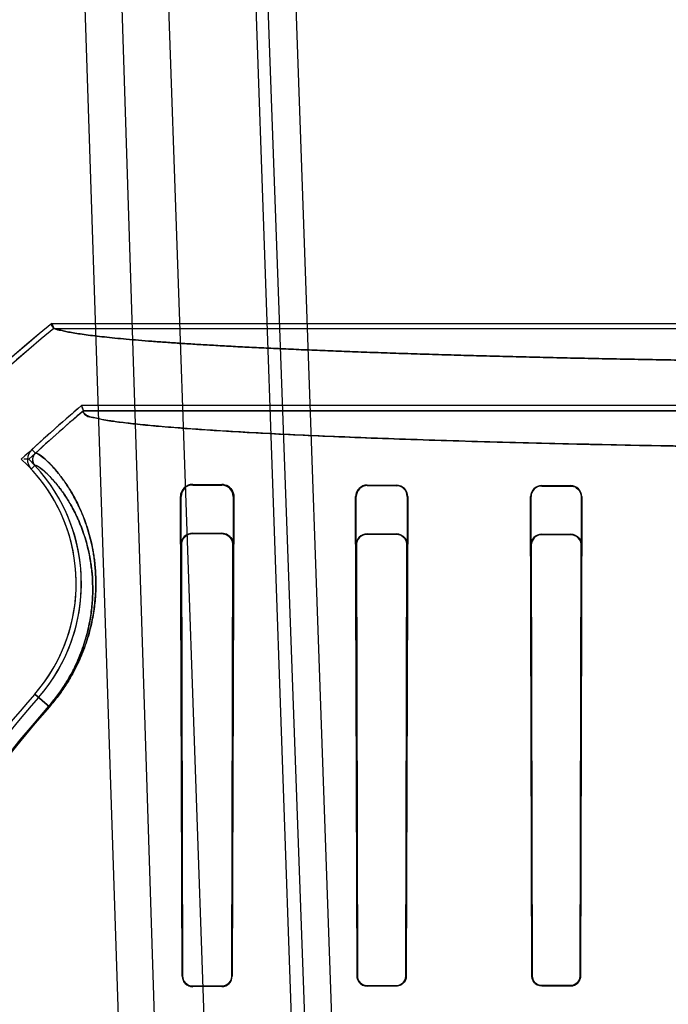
# Model space of a CAD drawing. Header units: millimetres. Extents: x 0 to 297, y 0 to 210.
# Tile 236 of 256: x 58.423 to 58.601, y 160.782 to 161.053. Entities that reach past the tile are written whole.
import ezdxf

# ---------------------------------------------------------------- set-up
doc = ezdxf.new("R2010")
doc.units = ezdxf.units.MM
doc.header["$LTSCALE"] = 16.335
doc.layers.get('0').update_dxf_attribs({"linetype": 'CONTINUOUS'})
for name, color, linetype in [('AXES_REF', 7, 'CONTINUOUS'), ('INTFCLR_1', 7, 'CONTINUOUS'), ('INTFCLR_144815', 7, 'CONTINUOUS'), ('INTFCLR_72935', 7, 'CONTINUOUS')]:
    doc.layers.add(name, color=color, linetype=linetype)

msp = doc.modelspace()

# ---------------------------------------------------------------- linework, layer by layer
at = {"color": 7, "linetype": 'Continuous'}
for radius in [7.756662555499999, 7.756, 7.706331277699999]:
    msp.add_circle((57.52239940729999, 154.539298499), radius, dxfattribs=at)
msp.add_arc((57.52239940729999, 154.539298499), 7.68, 278.2771290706, 261.7228709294, dxfattribs=at)
at = {"layer": 'AXES_REF', "color": 9, "linetype": 'Continuous'}
msp.add_circle((57.52239940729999, 154.539298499), 7.075609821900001, dxfattribs=at)
at = {"layer": 'INTFCLR_1', "color": 6, "linetype": 'Continuous'}
for p, q in [((58.4318666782, 160.9695526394), (58.6359085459, 160.9695526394)), ((58.4318666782, 160.9695526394), (58.432371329, 160.9681420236)), ((58.432371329, 160.9681420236), (58.6014542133, 160.9681420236)), ((58.6014542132, 160.9469486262), (58.4400333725, 160.9469486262)), ((58.44055191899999, 160.9455380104), (58.4400333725, 160.9469486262)), ((59.03669422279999, 160.9455380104), (58.44055191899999, 160.9455380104)), ((58.4706230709, 160.9253003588), (58.4786230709, 160.9252594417)), ((58.4706230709, 160.9251049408), (58.4786230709, 160.9250735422)), ((58.5186230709, 160.9250991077), (58.5266230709, 160.9250735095)), ((58.5186230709, 160.9249436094), (58.5266230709, 160.9249220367)), ((58.5666230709, 160.92496813), (58.5746230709, 160.9249508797)), ((58.5666230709, 160.9248313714), (58.5746230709, 160.9248162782)), ((58.467728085, 160.7900254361), (58.4672395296, 160.9219128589)), ((58.4678469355, 160.7900254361), (58.4674338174, 160.9219128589)), ((58.4817573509, 160.9219128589), (58.4813641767, 160.7900254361)), ((58.481934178, 160.9219128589), (58.4814787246, 160.7900254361)), ((58.51585210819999, 160.7900254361), (58.5154419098, 160.9219128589)), ((58.5159599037, 160.7900254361), (58.5155963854, 160.9219128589)), ((58.529612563, 160.9219128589), (58.5292603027, 160.7900254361)), ((58.5297594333, 160.9219128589), (58.5293654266, 160.7900254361)), ((58.5639434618, 160.7900254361), (58.5635738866, 160.9219128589)), ((58.5640442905, 160.7900254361), (58.5637096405, 160.9219128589)), ((58.5775108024, 160.9219128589), (58.57718305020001, 160.7900254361)), ((58.5776424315, 160.9219128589), (58.5772821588, 160.7900254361)), ((58.4786230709, 160.7872826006), (58.4706230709, 160.787262)), ((58.4786230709, 160.7871678), (58.4706230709, 160.7871450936)), ((58.5266230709, 160.7873877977), (58.5186230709, 160.7873722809)), ((58.5266230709, 160.7872826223), (58.5186230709, 160.787265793)), ((58.5746230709, 160.7874661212), (58.5666230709, 160.7874547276)), ((58.5666230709, 160.7873548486), (58.5746230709, 160.7873670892))]:
    msp.add_line(p, q, dxfattribs=at)
at = {"layer": 'INTFCLR_1', "color": 9, "linetype": 'Continuous'}
for p, q in [((58.42735202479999, 160.933860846), (58.4263973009, 160.9348992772)), ((58.42721987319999, 160.9304580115), (58.4261876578, 160.9294965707)), ((58.4706230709, 160.9253003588), (58.4706230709, 160.9251049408)), ((58.4786230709, 160.9250735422), (58.4786230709, 160.9252594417)), ((58.5186230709, 160.9250991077), (58.5186230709, 160.9249436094)), ((58.5266230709, 160.9249220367), (58.5266230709, 160.9250735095)), ((58.5666230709, 160.92496813), (58.5666230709, 160.9248313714)), ((58.5746230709, 160.9248162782), (58.5746230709, 160.9249508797)), ((58.4674338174, 160.9219128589), (58.4672395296, 160.9219128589)), ((58.481934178, 160.9219128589), (58.4817573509, 160.9219128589)), ((58.5155963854, 160.9219128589), (58.5154419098, 160.9219128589)), ((58.5297594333, 160.9219128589), (58.529612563, 160.9219128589)), ((58.5637096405, 160.9219128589), (58.5635738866, 160.9219128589)), ((58.5776424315, 160.9219128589), (58.5775108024, 160.9219128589)), ((58.4271602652, 160.8676319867), (58.4311898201, 160.8641086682)), ((58.467728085, 160.7900254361), (58.4678469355, 160.7900254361)), ((58.4813641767, 160.7900254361), (58.4814787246, 160.7900254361)), ((58.51585210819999, 160.7900254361), (58.5159599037, 160.7900254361)), ((58.5292603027, 160.7900254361), (58.5293654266, 160.7900254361)), ((58.5639434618, 160.7900254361), (58.5640442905, 160.7900254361)), ((58.57718305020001, 160.7900254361), (58.5772821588, 160.7900254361)), ((58.4706230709, 160.787262), (58.4706230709, 160.7871450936)), ((58.4786230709, 160.7871678), (58.4786230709, 160.7872826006)), ((58.5186230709, 160.7873722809), (58.5186230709, 160.787265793)), ((58.5266230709, 160.7872826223), (58.5266230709, 160.7873877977)), ((58.5666230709, 160.7874547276), (58.5666230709, 160.7873548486)), ((58.5746230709, 160.7873670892), (58.5746230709, 160.7874661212))]:
    msp.add_line(p, q, dxfattribs=at)
at = {"layer": 'INTFCLR_1', "color": 7, "linetype": 'Continuous'}
for points in [[(58.5642458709, 160.78903098), (58.5642037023, 160.7891377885), (58.5641663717, 160.7892462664), (58.56413393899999, 160.7893561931), (58.56410638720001, 160.7894676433), (58.5640838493, 160.7895801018), (58.5640664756, 160.7896924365), (58.5640541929, 160.7898041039), (58.5640468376, 160.7899151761), (58.5640442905, 160.7900254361)], [(58.5186230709, 160.7873722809), (58.5185088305, 160.787374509), (58.5183939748, 160.7873817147), (58.5182787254, 160.7873939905), (58.5181634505, 160.7874113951), (58.5180482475, 160.7874340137), (58.5179329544, 160.7874620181), (58.5178177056, 160.7874955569), (58.5177029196, 160.7875346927), (58.5175888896, 160.7875795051)]]:
    msp.add_lwpolyline(points, dxfattribs=at)
at = {"layer": 'INTFCLR_1', "color": 6, "linetype": 'Continuous'}
for centre, radius, start, end in [((58.7386230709, 160.595298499), 0.4839066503, 129.3396668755, 163.0369045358), ((58.7386230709, 160.595298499), 0.4824960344, 129.3995061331, 163.0369045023), ((58.7386230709, 160.595298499), 0.4613172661, 130.3349250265, 132.5951338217), ((58.7386230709, 160.595298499), 0.4599066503, 130.3994273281, 132.5951405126), ((58.4289763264, 160.9320937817), 0.0038107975, 132.5907813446, 222.9640981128), ((58.4289763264, 160.9320937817), 0.0024001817, 132.5907853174, 222.9632922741), ((58.3923998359, 160.8980254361), 0.04758473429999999, 318.8345507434, 42.96685851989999), ((58.3923998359, 160.8980254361), 0.04617411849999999, 318.8345507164, 42.9668588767), ((58.47060492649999, 160.9219349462), 0.00336546, 89.6910967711, 180.3760295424), ((58.4706101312, 160.9219286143), 0.0031763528, 89.76659036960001, 180.284200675), ((58.47861105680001, 160.9219272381), 0.003146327, 359.7381489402, 89.78121803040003), ((58.5186125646, 160.921928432), 0.0031706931, 89.81014643, 180.281413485), ((58.5186146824, 160.9219252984), 0.0030183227, 89.8407646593, 180.2361340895), ((58.5266132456, 160.921927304), 0.0031462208, 359.7369399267, 89.82107136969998), ((58.526615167, 160.9219246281), 0.002997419, 359.7750310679, 89.84891725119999), ((58.5666162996, 160.9219256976), 0.00304244, 89.8724807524, 180.2417801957), ((58.5666174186, 160.921923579), 0.0029077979, 89.88862659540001, 180.2112313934), ((58.5746166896, 160.9219251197), 0.0030257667, 359.7678297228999, 89.8791644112), ((58.7386230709, 160.595298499), 0.4137325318, 138.8345507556, 166.0686238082), ((58.7386230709, 160.595298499), 0.4123219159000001, 138.8345507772, 166.0686236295), ((58.470614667, 160.7900316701), 0.0028865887, 180.1237381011, 270.1668092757), ((58.478615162, 160.7900313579), 0.0028635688, 270.1582462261, 359.8815146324), ((58.5746191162, 160.7900301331), 0.0026630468, 270.0850868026, 359.8989454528)]:
    msp.add_arc(centre, radius, start, end, dxfattribs=at)
at = {"layer": 'INTFCLR_1', "color": 9, "linetype": 'Continuous'}
for radius, start, end in [(0.408648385, 138.8345507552, 166.0686236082), (0.4083798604, 138.8345501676, 166.0686229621)]:
    msp.add_arc((58.7386230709, 160.595298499), radius, start, end, dxfattribs=at)
at = {"layer": 'INTFCLR_1', "color": 6, "linetype": 'Continuous'}
for points, knots in [([(58.64293491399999, 160.9589151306), (58.6400837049, 160.9589477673), (58.6344114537, 160.9590159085), (58.62595082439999, 160.9591273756), (58.61758802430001, 160.9592474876), (58.60933028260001, 160.9593761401), (58.6011848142, 160.9595132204), (58.59315862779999, 160.9596586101), (58.5852587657, 160.959812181), (58.5774919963, 160.959973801), (58.56986516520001, 160.9601433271), (58.5623847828, 160.9603206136), (58.5550574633, 160.9605055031), (58.5478894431, 160.9606978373), (58.5408870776, 160.9608974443), (58.5340563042, 160.9611041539), (58.5274031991, 160.9613177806), (58.520933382, 160.9615381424), (58.514652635, 160.9617650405), (58.5085662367, 160.9619982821), (58.5026796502, 160.9622376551), (58.49699780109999, 160.9624829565), (58.4915258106, 160.9627339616), (58.4862682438, 160.9629904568), (58.4812298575, 160.9632522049), (58.4764148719, 160.9635189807), (58.4718276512, 160.9637905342), (58.4674720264, 160.9640666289), (58.46335186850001, 160.9643470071), (58.459470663, 160.9646314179), (58.45583181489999, 160.9649195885), (58.4524384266, 160.9652112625), (58.4492934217, 160.9655061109), (58.44639948, 160.9658039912), (58.4437591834, 160.966104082), (58.4413744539, 160.9664076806), (58.4392483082, 160.9667092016), (58.43737928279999, 160.9670244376), (58.4357784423, 160.9673035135), (58.4341321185, 160.9677724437), (58.4326985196, 160.9677797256), (58.4315073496, 160.9692581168), (58.43186667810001, 160.9695526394)], [0, 0, 0, 0, 0.0402953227, 0.0801648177, 0.1195741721, 0.1584888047, 0.1968756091, 0.2347004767, 0.2719317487, 0.3085358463, 0.3444825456, 0.3797390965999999, 0.4142766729, 0.4480635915, 0.481072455, 0.513272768, 0.5446387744, 0.5751411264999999, 0.6047558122, 0.6334547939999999, 0.6612158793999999, 0.6880124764, 0.7138241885, 0.7386261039, 0.7623995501, 0.7851214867, 0.8067746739, 0.8273384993, 0.8467975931, 0.8651343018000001, 0.8823336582, 0.898381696, 0.91326532, 0.9269726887, 0.9394933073, 0.9508180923, 0.9609397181, 0.9698528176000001, 0.9775546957, 0.9840465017, 0.9934342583, 1, 1, 1, 1]), ([(59.036694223, 160.9455380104), (59.0370537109, 160.9452320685), (59.0357330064, 160.9438032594), (59.0338103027, 160.9437225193), (59.0306933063, 160.9428932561), (59.02662903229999, 160.9424004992), (59.0215761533, 160.9417856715), (59.0155389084, 160.9412258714), (59.0085037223, 160.9406592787), (59.0003933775, 160.9401052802), (58.9913324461, 160.939566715), (58.98135844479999, 160.9390483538), (58.97050570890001, 160.9385512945), (58.95881760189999, 160.9380778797), (58.946332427, 160.9376295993), (58.933099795, 160.9372082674), (58.9191672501, 160.9368154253), (58.90459566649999, 160.9364527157), (58.8894310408, 160.9361211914), (58.87372329, 160.9358219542), (58.8575331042, 160.9355561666), (58.8409284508, 160.9353248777), (58.8239635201, 160.9351287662), (58.8066907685, 160.9349684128), (58.7891696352, 160.934844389), (58.7714668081, 160.9347571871), (58.75365379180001, 160.934707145), (58.7358050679, 160.9346944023), (58.71798361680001, 160.9347188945), (58.70024826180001, 160.9347804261), (58.6826519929, 160.9348787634), (58.6652557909, 160.9350135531), (58.6481207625, 160.9351843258), (58.6313129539, 160.9353904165), (58.6148980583, 160.935630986), (58.5989374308, 160.9359050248), (58.5834808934, 160.9362115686), (58.56858776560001, 160.9365493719), (58.5543094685, 160.9369171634), (58.540696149, 160.9373134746), (58.52778268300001, 160.9377372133), (58.5156238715, 160.938186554), (58.504255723, 160.9386600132), (58.49372388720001, 160.9391554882), (58.4840606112, 160.9396713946), (58.4753046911, 160.9402051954), (58.4674905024, 160.9407546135), (58.4607492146, 160.9413071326), (58.455174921, 160.9418505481), (58.4508369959, 160.9423504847), (58.4475579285, 160.9428223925), (58.44520603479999, 160.9432009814), (58.443336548, 160.9436539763), (58.44191478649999, 160.9438649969), (58.4400358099, 160.9450987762), (58.4405519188, 160.9455380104)], [0, 0, 0, 0, 0.0023669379, 0.0057644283, 0.0109069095, 0.0178657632, 0.0265217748, 0.0363438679, 0.0482927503, 0.0619015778, 0.0771073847, 0.0938044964, 0.1119801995, 0.1315814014, 0.1524583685, 0.1746229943, 0.1979653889, 0.222345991, 0.2477097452, 0.2740212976, 0.3011213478, 0.3289007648, 0.3572876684, 0.3861918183, 0.4155127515, 0.4451435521, 0.4749576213, 0.5048303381, 0.5346398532, 0.5643172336, 0.5937587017, 0.6228716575, 0.651547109, 0.6796806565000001, 0.7071549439, 0.7338627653, 0.7597214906, 0.7846716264, 0.8085583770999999, 0.8313387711, 0.8529597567, 0.873343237, 0.8923464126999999, 0.9100106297, 0.9262096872, 0.9408681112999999, 0.9539956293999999, 0.9654859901, 0.9747863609, 0.9820659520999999, 0.9874089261, 0.9913225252, 0.9941844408, 0.9966018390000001, 1, 1, 1, 1]), ([(58.5746230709, 160.9248162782), (58.5751512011, 160.9248153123), (58.5766467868, 160.9244211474), (58.5775141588, 160.9228525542), (58.5775108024, 160.9219128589)], [0, 0, 0, 0, 0.3598034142, 1, 1, 1, 1]), ([(58.4813641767, 160.7900254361), (58.4813631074, 160.7894567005), (58.48092173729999, 160.7880264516), (58.4794487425, 160.7872846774), (58.4786230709, 160.7872826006)], [0, 0, 0, 0, 0.4078687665, 1, 1, 1, 1]), ([(58.5186230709, 160.787265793), (58.5180977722, 160.7872646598), (58.5166634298, 160.7876557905), (58.5158538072, 160.7891473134), (58.51585210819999, 160.7900254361)], [0, 0, 0, 0, 0.3742987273, 1, 1, 1, 1]), ([(58.5292603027, 160.7900254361), (58.5292594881, 160.7895566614), (58.5289136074, 160.7881981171), (58.52748945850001, 160.7873894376), (58.5266230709, 160.7873877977)], [0, 0, 0, 0, 0.3510993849, 1, 1, 1, 1]), ([(58.5293654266, 160.7900254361), (58.5293643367, 160.7894465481), (58.5289122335, 160.7880137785), (58.5274395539, 160.7872842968), (58.5266230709, 160.7872826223)], [0, 0, 0, 0, 0.4148630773, 1, 1, 1, 1]), ([(58.5666230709, 160.7873548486), (58.56612274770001, 160.7873540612), (58.56473728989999, 160.7877253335), (58.5639450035, 160.789168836), (58.5639434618, 160.7900254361)], [0, 0, 0, 0, 0.3687187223, 1, 1, 1, 1]), ([(58.57718305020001, 160.7900254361), (58.5771822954, 160.7895667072), (58.5768429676, 160.7882472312), (58.5754605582, 160.7874672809), (58.5746230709, 160.7874661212)], [0, 0, 0, 0, 0.3538985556, 1, 1, 1, 1])]:
    msp.add_open_spline(points, degree=3, knots=knots, dxfattribs=at)
at = {"layer": 'INTFCLR_1', "color": 9, "linetype": 'Continuous'}
for points, knots in [([(58.4273519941, 160.9338608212), (58.4274354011, 160.9339375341), (58.4278591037, 160.9338370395), (58.4288741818, 160.9332065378), (58.43035007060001, 160.9319641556), (58.432080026, 160.9302068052), (58.433429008, 160.9286390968), (58.4345914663, 160.9271422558), (58.4358937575, 160.9253316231), (58.4375595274, 160.9226994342), (58.4394820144, 160.9190133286), (58.44128908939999, 160.9145948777), (58.4425277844, 160.9103593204), (58.443195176, 160.9070588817), (58.4435179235, 160.9049684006), (58.4437934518, 160.9026913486), (58.444002, 160.8996451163), (58.4439820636, 160.8957272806), (58.4436847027, 160.8922394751), (58.4432348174, 160.8892508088), (58.4425767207, 160.8859355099), (58.4416117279, 160.8824742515), (58.4404787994, 160.8793919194), (58.4396953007, 160.8775162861), (58.4388012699, 160.8755470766), (58.4377851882, 160.873565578), (58.43664054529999, 160.8715793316), (58.4353655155, 160.8695318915), (58.4335926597, 160.8669949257), (58.4320203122, 160.8650584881), (58.431189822, 160.8641086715)], [0, 0, 0, 0, 0.0043487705, 0.0136035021, 0.0487893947, 0.0757234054, 0.1088980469, 0.1278951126, 0.1484732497, 0.1944609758, 0.2473045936, 0.3078098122, 0.3773734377, 0.416283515, 0.4369588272, 0.4585338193, 0.5042910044, 0.5540278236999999, 0.6087469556, 0.6384522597, 0.6699767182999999, 0.7384181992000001, 0.7760529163, 0.7959432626, 0.8164122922, 0.8590365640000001, 0.8813289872, 0.9043739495, 0.9515816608, 1, 1, 1, 1]), ([(58.4272198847, 160.9304580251), (58.42730058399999, 160.9305330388), (58.4277068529, 160.9304519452), (58.4286872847, 160.9298591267), (58.4300948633, 160.9286941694), (58.4317477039, 160.9270344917), (58.43303439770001, 160.9255534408), (58.4341433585, 160.9241377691), (58.4353857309, 160.9224243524), (58.436975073, 160.9199315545), (58.4388099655, 160.916438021), (58.4405359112, 160.9122475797), (58.4417205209, 160.9082284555), (58.4423601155, 160.9050956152), (58.4426700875, 160.903110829), (58.4429405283, 160.90090659), (58.4430577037, 160.8991997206), (58.4430952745, 160.8980254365)], [0, 0, 0, 0, 0.008799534, 0.0271532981, 0.0967050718, 0.1498886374, 0.2153936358, 0.2529067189, 0.2935443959, 0.3843708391, 0.4887552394, 0.6082954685, 0.7457579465, 0.8226577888, 0.8635222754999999, 0.9061669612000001, 1, 1, 1, 1]), ([(58.4430952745, 160.8980254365), (58.4431332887, 160.8968372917), (58.4431204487, 160.8942914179), (58.4428454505, 160.8910201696), (58.442421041, 160.8881803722), (58.4417988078, 160.8850298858), (58.4408845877, 160.8817404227), (58.43981005, 160.8788109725), (58.4390665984, 160.8770282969), (58.4382180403, 160.8751566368), (58.4372533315, 160.8732732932), (58.4361662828, 160.871385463), (58.4349552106, 160.8694394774), (58.4332709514, 160.867028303), (58.43177688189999, 160.8651880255), (58.43098767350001, 160.8642854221)], [0, 0, 0, 0, 0.09719199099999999, 0.207940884, 0.2680668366, 0.3318775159, 0.4704222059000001, 0.5466094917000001, 0.5868762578, 0.6283151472, 0.7146082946, 0.7597402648, 0.8063962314, 0.9019721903, 1, 1, 1, 1])]:
    msp.add_open_spline(points, degree=3, knots=knots, dxfattribs=at)
at = {"layer": 'INTFCLR_1', "color": 7, "linetype": 'Continuous'}
for points, knots in [([(58.4813880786, 160.9237585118), (58.481140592, 160.9241353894), (58.4803582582, 160.9249250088), (58.4792525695, 160.9252562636), (58.4786230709, 160.9252594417)], [0, 0, 0, 0, 0.4173282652, 1, 1, 1, 1]), ([(58.4786230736, 160.9252594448), (58.47920671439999, 160.9252602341), (58.48026371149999, 160.9249603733), (58.4815587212, 160.9237746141), (58.4819450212, 160.9225992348), (58.48193418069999, 160.9219128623)], [0, 0, 0, 0, 0.3390017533, 0.6012782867, 1, 1, 1, 1]), ([(58.470623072, 160.7872620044), (58.4700856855, 160.7872601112), (58.468648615, 160.7876640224), (58.46784172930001, 160.7891562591), (58.4678469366, 160.7900254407)], [0, 0, 0, 0, 0.3820523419, 1, 1, 1, 1]), ([(58.518623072, 160.7873722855), (58.5181176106, 160.7873709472), (58.5167404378, 160.7877489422), (58.515957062, 160.7891819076), (58.5159599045, 160.7900254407)], [0, 0, 0, 0, 0.3746943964, 1, 1, 1, 1]), ([(58.5175888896, 160.7875795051), (58.5171205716, 160.787776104), (58.5162749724, 160.7884638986), (58.5159608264, 160.789510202), (58.5159599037, 160.7900254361)], [0, 0, 0, 0, 0.4964205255, 1, 1, 1, 1]), ([(58.5666230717, 160.7874547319), (58.5661396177, 160.7874538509), (58.5648067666, 160.7878142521), (58.564043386, 160.7892028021), (58.5640442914, 160.7900254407)], [0, 0, 0, 0, 0.3701531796, 1, 1, 1, 1]), ([(58.5666230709, 160.7874547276), (58.5661527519, 160.7874540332), (58.5651398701, 160.7877341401), (58.5644486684, 160.7885491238), (58.5642458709, 160.78903098)], [0, 0, 0, 0, 0.4735814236, 1, 1, 1, 1])]:
    msp.add_open_spline(points, degree=3, knots=knots, dxfattribs=at)
for points in [[(58.481934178, 160.9219128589), (58.4819379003, 160.9225544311), (58.481740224, 160.9232222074), (58.4813880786, 160.9237585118)], [(58.46869681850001, 160.7880348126), (58.4682890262, 160.7884268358), (58.46789384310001, 160.7889635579), (58.467892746, 160.7895292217)], [(58.4706230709, 160.787262), (58.4701427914, 160.7872607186), (58.4695771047, 160.7873003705), (58.46923087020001, 160.7876332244)]]:
    msp.add_open_spline(points, degree=3, dxfattribs=at)
at = {"layer": 'INTFCLR_144815', "color": 9, "linetype": 'Continuous'}
for p, q in [((58.43582115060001, 161.2100770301), (58.45652747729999, 160.5870192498)), ((58.4461406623, 161.2100770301), (58.4662090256, 160.587228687)), ((58.4586230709, 161.2100770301), (58.480410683, 160.5861816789)), ((58.4826230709, 161.2100770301), (58.50438143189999, 160.587019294)), ((58.5084418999, 160.5859360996), (58.4858342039, 161.2100770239)), ((58.4935078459, 161.210077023), (58.515592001, 160.5869578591))]:
    msp.add_line(p, q, dxfattribs=at)
at = {"layer": 'INTFCLR_72935', "color": 6, "linetype": 'Continuous'}
for p, q in [((58.43186667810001, 160.9695526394), (58.6359085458, 160.9695526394)), ((58.4323713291, 160.9681420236), (58.4318666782, 160.9695526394)), ((58.4323713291, 160.9681420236), (58.63209138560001, 160.9681420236)), ((58.4400333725, 160.9469486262), (58.4405519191, 160.9455380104)), ((58.63209138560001, 160.9469486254), (58.44003337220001, 160.9469486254)), ((58.4405519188, 160.9455380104), (59.036694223, 160.9455380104)), ((58.4255330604, 160.9321794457), (58.4241526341, 160.9321861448)), ((58.4706230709, 160.9118765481), (58.4786230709, 160.91184019)), ((58.4786230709, 160.9116700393), (58.4706230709, 160.9116992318)), ((58.5186230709, 160.9116938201), (58.5266230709, 160.9116700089)), ((58.5266230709, 160.911527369), (58.5186230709, 160.9115478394)), ((58.5666230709, 160.9115710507), (58.5746230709, 160.911554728)), ((58.5746230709, 160.9114264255), (58.5666230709, 160.9114408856)), ((58.4673191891, 160.9085700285), (58.467728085, 160.7900254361)), ((58.4674958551, 160.9085700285), (58.4678469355, 160.7900254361)), ((58.4813641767, 160.7900254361), (58.4816994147, 160.9085700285)), ((58.4818627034, 160.9085700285), (58.4814787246, 160.7900254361)), ((58.5155033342, 160.9085700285), (58.51585210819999, 160.7900254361)), ((58.5156485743, 160.9085700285), (58.5159599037, 160.7900254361)), ((58.5292603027, 160.7900254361), (58.5295624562, 160.9085700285)), ((58.5297013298, 160.9085700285), (58.5293654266, 160.7900254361)), ((58.5639434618, 160.7900254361), (58.5636272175, 160.9085700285)), ((58.56375659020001, 160.9085700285), (58.5640442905, 160.7900254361)), ((58.57718305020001, 160.7900254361), (58.577465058, 160.9085700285)), ((58.5775908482, 160.9085700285), (58.5772821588, 160.7900254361)), ((58.4706230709, 160.787262), (58.4786230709, 160.7872826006)), ((58.4786230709, 160.7871678), (58.4706230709, 160.7871450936)), ((58.5186230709, 160.7873722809), (58.5266230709, 160.7873877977)), ((58.5266230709, 160.7872826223), (58.5186230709, 160.787265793)), ((58.5666230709, 160.7874547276), (58.5746230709, 160.7874661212)), ((58.5746230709, 160.7873670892), (58.5666230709, 160.7873548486))]:
    msp.add_line(p, q, dxfattribs=at)
at = {"layer": 'INTFCLR_72935', "color": 9, "linetype": 'Continuous'}
for p, q in [((58.4706230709, 160.9116992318), (58.4706230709, 160.9118765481)), ((58.4786230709, 160.91184019), (58.4786230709, 160.9116700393)), ((58.5186230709, 160.9115478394), (58.5186230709, 160.9116938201)), ((58.5266230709, 160.9116700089), (58.5266230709, 160.911527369)), ((58.5666230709, 160.9114408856), (58.5666230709, 160.9115710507)), ((58.5746230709, 160.911554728), (58.5746230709, 160.9114264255)), ((58.4673191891, 160.9085700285), (58.4674958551, 160.9085700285)), ((58.4816994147, 160.9085700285), (58.4818627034, 160.9085700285)), ((58.5155033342, 160.9085700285), (58.5156485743, 160.9085700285)), ((58.5295624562, 160.9085700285), (58.5297013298, 160.9085700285)), ((58.5636272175, 160.9085700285), (58.56375659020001, 160.9085700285)), ((58.577465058, 160.9085700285), (58.5775908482, 160.9085700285)), ((58.4311898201, 160.8641086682), (58.4271602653, 160.8676319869)), ((58.4678469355, 160.7900254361), (58.467728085, 160.7900254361)), ((58.4814787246, 160.7900254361), (58.4813641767, 160.7900254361)), ((58.5159599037, 160.7900254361), (58.51585210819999, 160.7900254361)), ((58.5293654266, 160.7900254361), (58.5292603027, 160.7900254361)), ((58.5640442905, 160.7900254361), (58.5639434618, 160.7900254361)), ((58.5772821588, 160.7900254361), (58.57718305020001, 160.7900254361)), ((58.4706230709, 160.7871450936), (58.4706230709, 160.787262)), ((58.4786230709, 160.7872826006), (58.4786230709, 160.7871678)), ((58.5186230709, 160.787265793), (58.5186230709, 160.7873722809)), ((58.5266230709, 160.7873877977), (58.5266230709, 160.7872826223)), ((58.5666230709, 160.7873548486), (58.5666230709, 160.7874547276)), ((58.5746230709, 160.7874661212), (58.5746230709, 160.7873670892))]:
    msp.add_line(p, q, dxfattribs=at)
at = {"layer": 'INTFCLR_72935', "color": 7, "linetype": 'Continuous'}
for points in [[(58.57738680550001, 160.9096636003), (58.577429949, 160.9095459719), (58.57746816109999, 160.9094264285), (58.57750134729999, 160.9093051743), (58.577529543, 160.9091818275), (58.5775524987, 160.9090571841), (58.5775699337, 160.908933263), (58.5775819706, 160.9088109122), (58.5775888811, 160.9086897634), (58.5775908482, 160.9085700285)], [(58.5641528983, 160.7889925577), (58.564108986, 160.7891038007), (58.56407014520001, 160.7892167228), (58.5640364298, 160.7893310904), (58.5640078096, 160.7894469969), (58.5639844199, 160.7895638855), (58.56396641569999, 160.7896805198), (58.56395370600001, 160.7897963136), (58.5639461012, 160.7899113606), (58.5639434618, 160.7900254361)], [(58.5640442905, 160.7900254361), (58.56404686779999, 160.7899145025), (58.5640542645, 160.7898032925), (58.5640665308, 160.7896920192), (58.56408368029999, 160.7895810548), (58.5641057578, 160.7894704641), (58.5641329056, 160.7893600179), (58.56416524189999, 160.789249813), (58.56420279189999, 160.7891402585), (58.5642456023, 160.7890316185)], [(58.5186230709, 160.787265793), (58.5185048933, 160.7872680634), (58.5183859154, 160.7872754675), (58.51826636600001, 160.7872881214), (58.5181466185, 160.7873061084), (58.51802678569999, 160.7873295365), (58.5179067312, 160.7873585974), (58.5177866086, 160.7873934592), (58.5176668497, 160.787434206), (58.5175477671, 160.7874809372)], [(58.5175922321, 160.7875781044), (58.5177039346, 160.7875343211), (58.5178171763, 160.7874957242), (58.5179317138, 160.7874623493), (58.5180476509, 160.7874341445), (58.5181644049, 160.7874112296), (58.5182806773, 160.7873937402), (58.5183958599, 160.7873815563), (58.5185100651, 160.7873744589), (58.5186230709, 160.7873722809)]]:
    msp.add_lwpolyline(points, dxfattribs=at)
at = {"layer": 'INTFCLR_72935', "color": 6, "linetype": 'Continuous'}
for centre, radius, start, end in [((58.7386230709, 160.595298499), 0.4839066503, 129.3396669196, 163.123559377), ((58.7386230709, 160.595298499), 0.4824960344, 129.3995061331, 163.1759166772), ((58.7386230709, 160.595298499), 0.4613172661, 130.3349250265, 133.0911961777), ((58.7386230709, 160.595298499), 0.4599066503, 130.3994272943, 132.9037340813), ((58.3923998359, 160.8980254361), 0.04617411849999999, 318.8345507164, 47.7113289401), ((58.3923998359, 160.8980254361), 0.04758473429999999, 318.8345507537, 45.8691424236), ((58.4706074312, 160.9085882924), 0.0032882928, 89.72749036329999, 180.3182343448), ((58.4706113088, 160.9085837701), 0.003115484, 89.78368666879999, 180.2527166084), ((58.5186135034, 160.908583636), 0.0031101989, 89.8237473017, 180.2506756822), ((58.518615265, 160.9085811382), 0.0029667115, 89.84924480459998, 180.2145596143), ((58.5666167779, 160.9085814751), 0.0029895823, 89.8793932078, 180.2193749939), ((58.5666177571, 160.9085797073), 0.0028611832, 89.8935896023, 180.1938192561), ((58.7386230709, 160.595298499), 0.4137325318, 138.8345507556, 166.0686238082), ((58.7386230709, 160.595298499), 0.4123219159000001, 138.8345507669, 166.0686236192), ((58.470614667, 160.7900316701), 0.0028865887, 180.1237380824, 270.1668092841), ((58.4786151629, 160.790031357), 0.0028635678, 270.1582275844, 359.8815332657)]:
    msp.add_arc(centre, radius, start, end, dxfattribs=at)
at = {"layer": 'INTFCLR_72935', "color": 9, "linetype": 'Continuous'}
for radius, start, end in [(0.408648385, 138.8345507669, 166.0686236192), (0.4083798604, 138.8345501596, 166.0686229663)]:
    msp.add_arc((58.7386230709, 160.595298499), radius, start, end, dxfattribs=at)
at = {"layer": 'INTFCLR_72935', "color": 6, "linetype": 'Continuous'}
for points, knots in [([(58.43186667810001, 160.9695526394), (58.43150735, 160.9692581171), (58.4326985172, 160.9677797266), (58.4341321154, 160.9677724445), (58.435778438, 160.9673035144), (58.437379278, 160.9670244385), (58.43924830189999, 160.9667092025), (58.44137444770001, 160.9664076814), (58.4437591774, 160.9661040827), (58.4463994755, 160.9658039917), (58.44929341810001, 160.9655061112), (58.4524384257, 160.9652112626), (58.4558318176, 160.9649195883), (58.45947066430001, 160.9646314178), (58.4633518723, 160.9643470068), (58.4674720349, 160.9640666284), (58.4718276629, 160.9637905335), (58.4764148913, 160.9635189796), (58.4812298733, 160.9632522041), (58.4862682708, 160.9629904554), (58.4915258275, 160.9627339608), (58.4969978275, 160.9624829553), (58.502679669, 160.9622376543), (58.5085662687, 160.9619982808), (58.5146526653, 160.9617650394), (58.520933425, 160.9615381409), (58.5274032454, 160.961317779), (58.53405636, 160.9611041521), (58.540887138, 160.9608974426), (58.5478895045, 160.9606978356), (58.55505751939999, 160.9605055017), (58.5623848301, 160.9603206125), (58.5698651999, 160.9601433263), (58.5774920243, 160.9599738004), (58.5852587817, 160.9598121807), (58.5931586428, 160.9596586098), (58.6011848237, 160.9595132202), (58.6093302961, 160.9593761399), (58.6175880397, 160.9592474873), (58.62595084, 160.9591273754), (58.6344114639, 160.9590159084), (58.6400837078, 160.9589477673), (58.64293491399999, 160.9589151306)], [0, 0, 0, 0, 0.006565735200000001, 0.0159534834, 0.0224452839, 0.0301471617, 0.0390602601, 0.0491818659, 0.0605066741, 0.0730272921, 0.0867346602, 0.1016182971, 0.117666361, 0.1348657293, 0.1532023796, 0.1726615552, 0.1932254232, 0.214878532, 0.2376006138, 0.2613739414, 0.2861759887, 0.3119875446, 0.3387842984, 0.366545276, 0.3952443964, 0.4248590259, 0.4553614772, 0.4867274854, 0.5189278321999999, 0.5519367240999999, 0.5857235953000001, 0.6202611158, 0.6555176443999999, 0.6914642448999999, 0.728068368, 0.7652995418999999, 0.8031244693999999, 0.8415112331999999, 0.8804259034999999, 0.9198352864, 0.9597047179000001, 1, 1, 1, 1]), ([(58.4405519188, 160.9455380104), (58.44019243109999, 160.9452320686), (58.4415131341, 160.9438032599), (58.443435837, 160.9437225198), (58.4465528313, 160.9428932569), (58.4506171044, 160.9424004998), (58.4556699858, 160.9417856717), (58.4617072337, 160.9412258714), (58.4687424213, 160.9406592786), (58.47685276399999, 160.9401052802), (58.4859136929, 160.9395667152), (58.49588769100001, 160.9390483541), (58.5067404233, 160.9385512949), (58.5184285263, 160.9380778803), (58.5309136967, 160.9376295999), (58.5441463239, 160.9372082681), (58.5580788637, 160.9368154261), (58.5726504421, 160.9364527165), (58.5878150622, 160.9361211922), (58.6035228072, 160.935821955), (58.6197129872, 160.9355561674), (58.63631763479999, 160.9353248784), (58.6532825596, 160.9351287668), (58.6705553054, 160.9349684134), (58.688076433, 160.9348443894), (58.7057792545, 160.9347571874), (58.7235922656, 160.9347071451), (58.7414409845, 160.9346944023), (58.7592624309, 160.9347188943), (58.7769977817, 160.9347804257), (58.7945940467, 160.9348787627), (58.81199024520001, 160.9350135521), (58.8291252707, 160.9351843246), (58.8459330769, 160.935390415), (58.8623479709, 160.9356309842), (58.8783085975, 160.9359050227), (58.8937651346, 160.9362115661), (58.9086582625, 160.9365493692), (58.92293656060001, 160.9369171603), (58.9365498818, 160.9373134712), (58.9494633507, 160.9377372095), (58.9616221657, 160.9381865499), (58.9729903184, 160.9386600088), (58.9835221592, 160.9391554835), (58.993185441, 160.9396713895), (59.00194136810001, 160.94020519), (59.0097555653, 160.9407546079), (59.0164968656, 160.9413071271), (59.0220711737, 160.9418505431), (59.0264091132, 160.9423504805), (59.0296881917, 160.9428223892), (59.0320400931, 160.9432009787), (59.03390958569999, 160.9436539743), (59.0353313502, 160.9438649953), (59.0372103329, 160.9450987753), (59.036694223, 160.9455380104)], [0, 0, 0, 0, 0.0023669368, 0.005764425, 0.0109069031, 0.0178657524, 0.0265217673, 0.0363438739, 0.0482927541, 0.06190157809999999, 0.0771073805, 0.09380448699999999, 0.111980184, 0.1315813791, 0.1524583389, 0.1746229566, 0.1979653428, 0.2223459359, 0.2477096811, 0.2740212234, 0.3011212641, 0.3289006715, 0.3572875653, 0.3861917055, 0.4155126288, 0.4451434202, 0.4749574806, 0.5048301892, 0.5346396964, 0.5643170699, 0.5937585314, 0.6228714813, 0.6515469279, 0.6796804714, 0.7071547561, 0.7338625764, 0.7597213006, 0.7846714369, 0.8085581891, 0.8313385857, 0.8529595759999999, 0.8733430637, 0.892346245, 0.9100104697, 0.9262095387, 0.9408679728, 0.9539955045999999, 0.9654858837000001, 0.9747862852, 0.9820659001, 0.987408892, 0.9913225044, 0.9941844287, 0.9966018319, 1, 1, 1, 1]), ([(58.42721987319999, 160.9304580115), (58.4269061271, 160.9307948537), (58.4263177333, 160.9319488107), (58.42679136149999, 160.9333453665), (58.4273519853, 160.9338608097)], [0, 0, 0, 0, 0.3767321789, 1, 1, 1, 1]), ([(58.577465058, 160.9085700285), (58.577466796, 160.9090981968), (58.57707818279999, 160.9105737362), (58.5755399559, 160.9114248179), (58.5746230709, 160.9114264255)], [0, 0, 0, 0, 0.3655017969, 1, 1, 1, 1]), ([(58.4786230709, 160.7872826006), (58.4790942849, 160.7872837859), (58.4805025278, 160.787628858), (58.48136245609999, 160.7891102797), (58.4813641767, 160.7900254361)], [0, 0, 0, 0, 0.3398907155, 1, 1, 1, 1]), ([(58.5266230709, 160.7873877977), (58.5271044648, 160.7873887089), (58.52846584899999, 160.7877470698), (58.529258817, 160.7891704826), (58.5292603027, 160.7900254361)], [0, 0, 0, 0, 0.3602311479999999, 1, 1, 1, 1]), ([(58.5293654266, 160.7900254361), (58.5293643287, 160.7894422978), (58.5289077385, 160.7880086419), (58.5274355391, 160.7872842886), (58.5266230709, 160.7872826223)], [0, 0, 0, 0, 0.417838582, 1, 1, 1, 1]), ([(58.5746230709, 160.7874661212), (58.5750768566, 160.7874667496), (58.5763952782, 160.7878009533), (58.57718166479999, 160.7891834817), (58.57718305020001, 160.7900254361)], [0, 0, 0, 0, 0.3502134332, 1, 1, 1, 1]), ([(58.5772821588, 160.7900254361), (58.57728130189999, 160.7895404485), (58.5769204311, 160.7881680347), (58.575485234, 160.7873683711), (58.5746230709, 160.7873670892)], [0, 0, 0, 0, 0.3600100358, 1, 1, 1, 1])]:
    msp.add_open_spline(points, degree=3, knots=knots, dxfattribs=at)
at = {"layer": 'INTFCLR_72935', "color": 9, "linetype": 'Continuous'}
for points, knots in [([(58.4311898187, 160.8641086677), (58.4320147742, 160.8650521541), (58.4335740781, 160.8669715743), (58.4353350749, 160.8694869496), (58.4366041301, 160.8715187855), (58.4377459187, 160.8734935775), (58.4389928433, 160.875915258), (58.44024897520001, 160.8787784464), (58.4415728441, 160.8823518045), (58.442547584, 160.8858158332), (58.443213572, 160.8891304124), (58.443669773, 160.8921120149), (58.4439754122, 160.895591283), (58.4440060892, 160.8995004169), (58.4438068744, 160.9025412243), (58.4435385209, 160.9048169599), (58.443221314, 160.9069138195), (58.4427312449, 160.9093735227), (58.4420096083, 160.9121329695), (58.4409617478, 160.9153898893), (58.4395061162, 160.9189626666), (58.4375829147, 160.9226584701), (58.4356596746, 160.9257044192), (58.4338206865, 160.9281797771), (58.43212610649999, 160.9301563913), (58.4303868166, 160.9319310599), (58.42889390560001, 160.9331920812), (58.42786597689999, 160.9338344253), (58.427436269, 160.9339383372), (58.4273519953, 160.9338608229)], [0, 0, 0, 0, 0.04809504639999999, 0.09480444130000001, 0.1177327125, 0.1400101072, 0.1823284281, 0.2221844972, 0.2599202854, 0.3285029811, 0.3599833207, 0.3896225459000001, 0.444218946, 0.4938451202, 0.5395034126, 0.5610557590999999, 0.5817683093, 0.620874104, 0.6572382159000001, 0.691163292, 0.7521164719, 0.8050229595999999, 0.8508547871, 0.8901840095, 0.9233355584, 0.9504662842, 0.9862062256, 0.9956059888, 1, 1, 1, 1]), ([(58.4309876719, 160.8642854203), (58.4317716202, 160.8651820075), (58.4332532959, 160.8670061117), (58.434926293, 160.8693967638), (58.4361316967, 160.8713279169), (58.4372160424, 160.8732048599), (58.4383999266, 160.875506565), (58.4395920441, 160.8782278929), (58.440847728, 160.88162405), (58.4417712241, 160.8849161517), (58.4424009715, 160.8880659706), (58.4428314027, 160.8908990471), (58.4431178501, 160.8942046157), (58.4431419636, 160.8979179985), (58.4429483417, 160.9008060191), (58.4426898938, 160.9029670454), (58.4423851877, 160.9049578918), (58.4419154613, 160.9072928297), (58.4412249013, 160.9099117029), (58.4402232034, 160.9130017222), (58.4388329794, 160.9163899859), (58.4369973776, 160.9198927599), (58.4351624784, 160.9227772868), (58.4334080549, 160.9251193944), (58.4317916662, 160.9269868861), (58.4301299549, 160.928663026), (58.4287062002, 160.9298454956), (58.42771343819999, 160.9304496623), (58.42730140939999, 160.9305338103), (58.427219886, 160.9304580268)], [0, 0, 0, 0, 0.04811611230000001, 0.09484560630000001, 0.1177835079, 0.1400700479, 0.1824050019, 0.2222756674, 0.2600241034, 0.3286261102, 0.3601135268, 0.3897582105, 0.4443611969, 0.4939890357, 0.5396447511, 0.5611944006, 0.5819033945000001, 0.6209997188, 0.6573516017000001, 0.6912620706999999, 0.7521804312, 0.8050471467, 0.8508368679, 0.8901243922, 0.9232376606, 0.9503374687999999, 0.9860740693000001, 0.9955031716, 1, 1, 1, 1])]:
    msp.add_open_spline(points, degree=3, knots=knots, dxfattribs=at)
at = {"layer": 'INTFCLR_72935', "color": 7, "linetype": 'Continuous'}
for points, knots in [([(58.4786230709, 160.91184019), (58.4791938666, 160.911837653), (58.4802658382, 160.9115429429), (58.4810527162, 160.9107878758), (58.481319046, 160.910387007)], [0, 0, 0, 0, 0.5425465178, 1, 1, 1, 1]), ([(58.48118756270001, 160.9102852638), (58.48093576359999, 160.9106661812), (58.480188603, 160.911386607), (58.4791677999, 160.911668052), (58.4786230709, 160.9116700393)], [0, 0, 0, 0, 0.456002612, 1, 1, 1, 1]), ([(58.4818627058, 160.9085700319), (58.4818727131, 160.9092189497), (58.4815120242, 160.9103535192), (58.480263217, 160.9115356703), (58.4792055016, 160.9118421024), (58.4786230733, 160.9118401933)], [0, 0, 0, 0, 0.3854439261, 0.6540887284, 1, 1, 1, 1]), ([(58.4816994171, 160.9085700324), (58.4817092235, 160.9091801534), (58.4812381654, 160.9107849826), (58.4795819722, 160.9116766), (58.4786230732, 160.911670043)], [0, 0, 0, 0, 0.3888799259, 1, 1, 1, 1]), ([(58.5297013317, 160.9085700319), (58.5297113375, 160.9092121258), (58.5292071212, 160.9108237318), (58.527552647, 160.9116785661), (58.526623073, 160.9116700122)], [0, 0, 0, 0, 0.4085620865, 1, 1, 1, 1]), ([(58.5295624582, 160.9085700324), (58.5295665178, 160.9091663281), (58.5291106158, 160.910700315), (58.52752580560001, 160.9115370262), (58.5266230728, 160.9115273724)], [0, 0, 0, 0, 0.3977799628, 1, 1, 1, 1]), ([(58.5746230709, 160.911554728), (58.5751831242, 160.9115536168), (58.57637505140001, 160.9112082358), (58.577165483, 160.9102298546), (58.57738680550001, 160.9096636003)], [0, 0, 0, 0, 0.4794886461, 1, 1, 1, 1]), ([(58.5775908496, 160.9085700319), (58.577595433, 160.9091972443), (58.5771086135, 160.9107510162), (58.5755107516, 160.9115658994), (58.57462307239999, 160.9115547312)], [0, 0, 0, 0, 0.414018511, 1, 1, 1, 1]), ([(58.4678469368, 160.7900254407), (58.4678475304, 160.7895290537), (58.4682174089, 160.7881021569), (58.4697164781, 160.7872557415), (58.47062307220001, 160.7872620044)], [0, 0, 0, 0, 0.3538034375, 1, 1, 1, 1]), ([(58.5175477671, 160.7874809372), (58.5170576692, 160.7876864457), (58.5161780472, 160.7884040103), (58.5158531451, 160.7894922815), (58.51585210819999, 160.7900254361)], [0, 0, 0, 0, 0.4991947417, 1, 1, 1, 1]), ([(58.5158521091, 160.7900254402), (58.5158526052, 160.7895130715), (58.5162386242, 160.7880860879), (58.5177333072, 160.7872558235), (58.5186230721, 160.7872657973)], [0, 0, 0, 0, 0.3654062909, 1, 1, 1, 1]), ([(58.5159599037, 160.7900254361), (58.5159607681, 160.7895427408), (58.5162510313, 160.7884994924), (58.5170926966, 160.7877869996), (58.5175922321, 160.7875781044)], [0, 0, 0, 0, 0.4713136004, 1, 1, 1, 1]), ([(58.5159599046, 160.7900254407), (58.5159605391, 160.7895306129), (58.516333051, 160.7881570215), (58.51776982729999, 160.787367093), (58.5186230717, 160.7873722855)], [0, 0, 0, 0, 0.3670591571, 1, 1, 1, 1]), ([(58.5639434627, 160.7900254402), (58.56394421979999, 160.7895144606), (58.5643317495, 160.7881293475), (58.5657763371, 160.787349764), (58.5666230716, 160.7873548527)], [0, 0, 0, 0, 0.3763488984, 1, 1, 1, 1]), ([(58.5640442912, 160.7900254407), (58.5640449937, 160.7895329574), (58.5644184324, 160.7881994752), (58.5658087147, 160.787450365), (58.5666230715, 160.7874547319)], [0, 0, 0, 0, 0.3768473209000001, 1, 1, 1, 1]), ([(58.5666230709, 160.7873548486), (58.5661355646, 160.7873540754), (58.5650832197, 160.7876441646), (58.5643640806, 160.7884907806), (58.5641528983, 160.7889925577)], [0, 0, 0, 0, 0.4724301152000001, 1, 1, 1, 1]), ([(58.5642456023, 160.7890316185), (58.564434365, 160.7885827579), (58.5650986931, 160.7877611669), (58.5661165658, 160.7874539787), (58.5666230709, 160.7874547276)], [0, 0, 0, 0, 0.4901508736, 1, 1, 1, 1])]:
    msp.add_open_spline(points, degree=3, knots=knots, dxfattribs=at)
for points in [[(58.5266230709, 160.9116700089), (58.527093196, 160.911668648), (58.5276747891, 160.9116878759), (58.5279952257, 160.9113438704)], [(58.5287648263, 160.9105967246), (58.5284212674, 160.9109629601), (58.5279896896, 160.9113942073), (58.5274875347, 160.9113954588)], [(58.4816994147, 160.9085700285), (58.4817018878, 160.9091666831), (58.48151657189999, 160.9097875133), (58.48118756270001, 160.9102852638)], [(58.481319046, 160.910387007), (58.4816688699, 160.9098604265), (58.4818658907, 160.9092022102), (58.4818627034, 160.9085700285)], [(58.5288731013, 160.9106870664), (58.5292161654, 160.9103187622), (58.5296029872, 160.9098673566), (58.5296008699, 160.9093640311)], [(58.5295624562, 160.9085700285), (58.5295644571, 160.9091144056), (58.5294879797, 160.9097437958), (58.5291155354, 160.9101408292)], [(58.4678469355, 160.7900254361), (58.4678480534, 160.7894523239), (58.4679704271, 160.7887889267), (58.4683839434, 160.7883921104)], [(58.4686986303, 160.7880330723), (58.4690320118, 160.7877131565), (58.4694451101, 160.7873529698), (58.46990715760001, 160.7873542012)]]:
    msp.add_open_spline(points, degree=3, dxfattribs=at)

doc.saveas('drawing.dxf')
